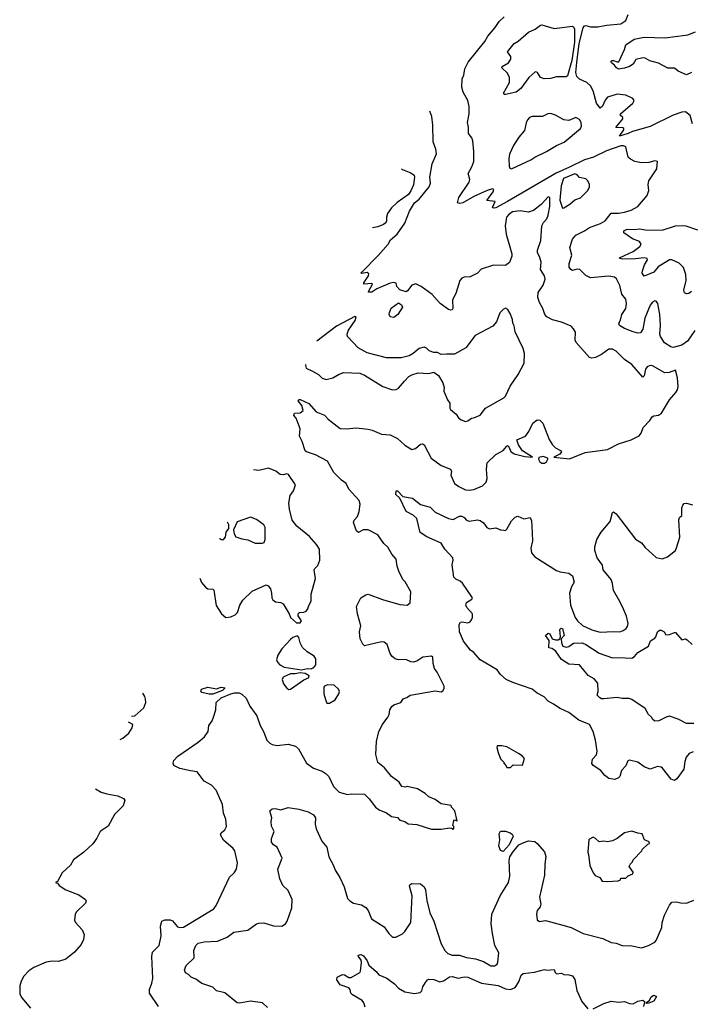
# Model space of a CAD drawing. Extents: x 2220333 to 2384341, y 721037 to 894043.
# Tile 47 of 256: x 2229336 to 2234856, y 771182 to 779280. Entities that reach past the tile are written whole.
import ezdxf

# ---------------------------------------------------------------- set-up
doc = ezdxf.new("R2010")
doc.units = 0

msp = doc.modelspace()

# ---------------------------------------------------------------- linework, layer by layer
at = {"layer": '0CON10XD'}
for points in [[(2234893.3, 776725), (2234832.4, 776637.6), (2234785, 776603.6), (2234715, 776585.6), (2234695, 776590.6), (2234644, 776624), (2234610.6, 776675), (2234605.6, 776695), (2234610.5, 776765), (2234606.4, 776856.4), (2234588.1, 776945), (2234575.7, 776965.7), (2234565, 776968.8), (2234545, 776958), (2234525, 776932), (2234482.9, 776825), (2234465.6, 776735), (2234445, 776706), (2234425, 776702), (2234385, 776714.2), (2234315, 776740.8), (2234273.8, 776765), (2234266.7, 776785), (2234281.7, 776808.3), (2234293.1, 776855), (2234325.8, 776904.2), (2234331.3, 776945), (2234325, 776981.2), (2234292.2, 777022.2), (2234277.1, 777095), (2234247.9, 777147.9), (2234231.9, 777161.9), (2234185, 777170.6), (2234035, 777157.1), (2233995.3, 777175.3), (2233945.8, 777225), (2233925, 777227.5), (2233885, 777218.8), (2233871.5, 777225), (2233858.7, 777245), (2233857.5, 777275), (2233881.2, 777345), (2233864.1, 777405.9), (2233886, 777475), (2233912.4, 777507.6), (2233985, 777542.9), (2234025, 777570.5), (2234116, 777605), (2234155, 777626.5), (2234205, 777688.5), (2234265, 777687.7), (2234315, 777698.2), (2234368.8, 777715), (2234424, 777745), (2234502, 777835), (2234513.8, 777875), (2234510, 777925), (2234514.2, 777955), (2234581.2, 778055), (2234586.7, 778115), (2234565, 778118.8), (2234515, 778105.8), (2234455, 778104.2), (2234400, 778115), (2234365, 778131.9), (2234345, 778150), (2234324.4, 778234.4), (2234305, 778242.2), (2234285, 778241.5), (2234165, 778203), (2234060.2, 778149.8), (2233985, 778126.9), (2233861.9, 778068.1), (2233752.1, 778017.9), (2233350, 777785), (2233255, 777733.8), (2233235, 777730), (2233227.5, 777735), (2233250, 777785), (2233182.5, 777792.5), (2233233.3, 777865), (2233237.5, 777885), (2233228, 777888), (2233185, 777875.5), (2233075, 777826.2), (2232985, 777773.2), (2232959.4, 777769.4), (2232938.8, 777775), (2232951.2, 777818.8), (2233035.4, 777945), (2233040, 777965), (2233027.1, 778015), (2233058.8, 778071.2), (2233073.5, 778113.5), (2233075.4, 778195), (2233066.2, 778285), (2233057.9, 778307.9), (2233030.8, 778345), (2233030.5, 778395), (2233022.5, 778435), (2233035.4, 778505.4), (2233035.8, 778565), (2233023.8, 778615), (2232987.1, 778685), (2232975.8, 778725), (2232979.2, 778795), (2232992.5, 778825), (2233000.5, 778875), (2233028.9, 778931.1), (2233165, 779101.4), (2233190, 779145), (2233249.4, 779215), (2233283.7, 779266.3), (2233325, 779304.3)], [(2234255, 778667.1), (2234175, 778644), (2234155, 778618), (2234132.2, 778567.8), (2234115, 778552.5), (2234085, 778594), (2234056.2, 778695), (2234035.3, 778735.3), (2234005, 778763.3), (2233945, 778791.5), (2233922, 778812), (2233914.8, 778845), (2233921.6, 778928.4), (2233942.4, 779085), (2233975, 779213.3), (2233985, 779229.1), (2233995, 779232.9), (2234035, 779222.2), (2234095, 779221.6), (2234165, 779235.8), (2234285, 779245.5), (2234325, 779273.1), (2234345, 779321.9)], [(2233335, 778664), (2233324.2, 778664.2), (2233318.8, 778675), (2233367.8, 778765), (2233367.5, 778805), (2233351.3, 778841.3), (2233303.3, 778885), (2233307.5, 778895), (2233358.8, 778925), (2233378.8, 778955), (2233377.7, 778977.7), (2233350, 779015), (2233405.6, 779084.4), (2233440, 779105), (2233525, 779177.5), (2233578.3, 779201.7), (2233623.8, 779235), (2233635, 779236.9), (2233735, 779207.3), (2233885, 779226.7), (2233895, 779222.5), (2233902.7, 779202.7), (2233903, 779095), (2233881.5, 778945), (2233845, 778817.5), (2233835, 778810.6), (2233755, 778809.4), (2233705, 778795.8), (2233654.1, 778794.1), (2233624.1, 778804.1), (2233597.5, 778845), (2233585, 778852.5), (2233575, 778847.5), (2233527.5, 778805), (2233460, 778715), (2233422, 778685), (2233335, 778664)], [(2234866.7, 778845), (2234825, 778827.8), (2234755.8, 778855.8), (2234725, 778882), (2234671.7, 778881.7), (2234595, 778924), (2234522.7, 778942.7), (2234485, 778964), (2234465.7, 778965.7), (2234407.4, 778952.6), (2234384.3, 778915), (2234355, 778895.6), (2234315, 778881.8), (2234265, 778874.4), (2234247.5, 778885), (2234233.3, 778905), (2234207.5, 778925), (2234203, 778937), (2234210, 778945), (2234224.1, 778945.9), (2234255, 778933.3), (2234267.5, 778935), (2234314.2, 779035), (2234325.5, 779074.5), (2234395, 779120.4), (2234475, 779135.5), (2234645, 779130), (2234815, 779153.3), (2234835.4, 779154.6), (2234898.8, 779181.2)], [(2234874.5, 778424.5), (2234855, 778493.3), (2234815, 778521.1), (2234785, 778519.1), (2234715, 778496), (2234525, 778400.9), (2234378.9, 778361.1), (2234345, 778343.8), (2234272.9, 778322.9), (2234310, 778375), (2234310, 778385), (2234300, 778390), (2234243.6, 778393.6), (2234300, 778465), (2234300, 778475), (2234277.5, 778495), (2234281.2, 778505), (2234383.3, 778595), (2234394.4, 778615), (2234382.4, 778632.4), (2234325, 778658.9), (2234255, 778667.1)], [(2232508, 774658), (2232490, 774675), (2232456.1, 774746.1), (2232442, 774785), (2232434.2, 774844.2), (2232398.8, 774885), (2232365, 774942.5), (2232332.7, 774972.7), (2232285, 775044), (2232205, 775085.8), (2232164.3, 775085.7), (2232125, 775063.8), (2232107.7, 775077.7), (2232084.2, 775145.8), (2232090, 775165), (2232116, 775195), (2232131.2, 775235), (2232137.5, 775295), (2232130, 775325), (2232045, 775418.8), (2232024.5, 775464.5), (2231985, 775493.1), (2231920.6, 775555), (2231869.7, 775649.7), (2231771.7, 775701.7), (2231696.1, 775726.1), (2231686.7, 775735), (2231661.7, 775811.7), (2231640, 775855), (2231643.6, 775916.4), (2231613, 776003), (2231593.3, 776025), (2231597, 776043), (2231645, 776046.2), (2231668.8, 776065), (2231658.3, 776108.3), (2231627.5, 776145), (2231633.9, 776156.1), (2231645, 776156.7), (2231715, 776124), (2231775.4, 776055.4), (2231845, 776026.5), (2231875, 775995.6), (2231975, 775918.5), (2232025, 775914.4), (2232105, 775924), (2232205, 775912), (2232237.5, 775905), (2232315, 775870.5), (2232385, 775865.3), (2232446.3, 775836.3), (2232505, 775781.4), (2232565, 775745.7), (2232595, 775752.5), (2232635, 775790), (2232655, 775791.2), (2232664.1, 775784.1), (2232722, 775675), (2232805, 775613.1), (2232883.2, 775583.2), (2232890, 775565), (2232884.6, 775534.6), (2232916.2, 775466.2), (2232950.6, 775440.6), (2233005, 775414.3), (2233035, 775411.4), (2233075, 775417.1), (2233144.4, 775445.6), (2233175, 775476.7), (2233184.2, 775505.8), (2233178.1, 775585), (2233185, 775636.2), (2233254, 775705), (2233315, 775738), (2233345, 775774), (2233357, 775777), (2233380, 775730), (2233405, 775711.1), (2233495, 775686.9), (2233557.5, 775682.5), (2233473.5, 775733.5), (2233441.1, 775785), (2233428, 775825), (2233498.1, 775855), (2233527.4, 775892.6), (2233559.4, 775960.6), (2233595, 775990.6), (2233617.5, 775987.5), (2233641.1, 775961.1), (2233695, 775827.1), (2233722.9, 775782.9), (2233745, 775758.6), (2233788.1, 775738.1), (2233796.2, 775725), (2233782.2, 775707.8), (2233732.5, 775682.5), (2233860.9, 775669.2), (2233989.7, 775720.3), (2234175, 775746), (2234265, 775792.5), (2234370, 775825), (2234435, 775857.5), (2234450.7, 775879.3), (2234467.5, 775925), (2234523.3, 775985), (2234542.5, 776015), (2234555, 776022.5), (2234595, 776026.7), (2234618.8, 776045), (2234685.8, 776155), (2234738, 776215), (2234750, 776235), (2234755.8, 776264.2), (2234750, 776335), (2234735, 776397.5), (2234681.5, 776378.5), (2234645, 776376.7), (2234545, 776433.8), (2234526.1, 776436.1), (2234501.2, 776425), (2234485.8, 776405), (2234475, 776350), (2234465, 776341.2), (2234375, 776443.8), (2234315.5, 776485), (2234245, 776554.6), (2234215, 776570.4), (2234185, 776570.9), (2234124.2, 776525.8), (2234075, 776501.8), (2234045, 776496.7), (2234025, 776501.9), (2233916.5, 776625), (2233909.1, 776645), (2233910.3, 776710.3), (2233895, 776738.8), (2233875, 776760), (2233795, 776792.5), (2233722.7, 776812.7), (2233675, 776836.2), (2233659.2, 776855), (2233643.3, 776905), (2233613.7, 776953.7), (2233602.2, 776995), (2233604.6, 777035.4), (2233645, 777098), (2233660.6, 777145), (2233655, 777173.3), (2233622.5, 777225), (2233627.8, 777285), (2233616.9, 777325), (2233599.4, 777365), (2233597.8, 777385), (2233626.7, 777465), (2233634, 777585), (2233647.7, 777612.3), (2233675, 777643.3), (2233686.8, 777673.2), (2233700.8, 777745), (2233699.2, 777819.2), (2233685, 777823.3), (2233628.3, 777761.7), (2233565, 777710), (2233523.9, 777696.1), (2233455, 777706.9), (2233391.3, 777698.7), (2233361.3, 777678.7), (2233344.4, 777655.6), (2233332.2, 777585), (2233341.1, 777515), (2233387.1, 777355), (2233387.1, 777335), (2233367.6, 777282.4), (2233335, 777257.5), (2233235, 777261.9), (2233135, 777228), (2233103.6, 777196.4), (2233045, 777165.8), (2232995, 777163.1), (2232975, 777155.7), (2232960, 777135), (2232925, 777027.5), (2232898.9, 776975), (2232901.2, 776905), (2232895.9, 776894.1), (2232885, 776891.2), (2232865, 776898), (2232796.1, 776946.1), (2232730.3, 777020.3), (2232641.2, 777085), (2232596.8, 777106.8), (2232565, 777097.5), (2232529.3, 777050.7), (2232516.7, 777043.3), (2232465, 777057.5), (2232441.4, 777085), (2232435, 777113.3), (2232415, 777118.6), (2232385, 777112.1), (2232274.5, 777065.5), (2232235, 777040), (2232208.3, 777038.3), (2232206.7, 777045), (2232240, 777105), (2232235, 777110), (2232170, 777105), (2232167.5, 777115), (2232206.2, 777175), (2232209.3, 777189.3), (2232195, 777200), (2232151.7, 777191.7), (2232147.5, 777195), (2232151.2, 777205), (2232288, 777342), (2232368.1, 777435), (2232389.4, 777470.6), (2232442.6, 777517.4), (2232505, 777606.2), (2232543.7, 777706.3), (2232586.9, 777773.1), (2232625, 777804), (2232706.2, 777905), (2232716.7, 777935), (2232713.3, 777985), (2232732, 778095), (2232766.4, 778176.4), (2232762.5, 778215), (2232740.8, 778275), (2232737.3, 778412.7), (2232727.5, 778485), (2232712.8, 778529.1)], [(2233385, 778054.6), (2233542.9, 778127.1), (2233575, 778148.6), (2233672.7, 778195), (2233755, 778246.2), (2233816.5, 778273.5), (2233951.2, 778385), (2233961.1, 778405), (2233956.7, 778435), (2233945, 778458.8), (2233915, 778475.7), (2233855, 778450), (2233815, 778456.2), (2233745, 778496.2), (2233705, 778508.8), (2233682.7, 778507.3), (2233640, 778485), (2233555, 778484.2), (2233533.7, 778476.3), (2233514.6, 778455.4), (2233505, 778433.3), (2233490.3, 778369.7), (2233444.2, 778315), (2233401.1, 778245), (2233369.1, 778175), (2233361.1, 778135), (2233364.4, 778074.4), (2233369.7, 778059.7), (2233385, 778054.6)], [(2232479.2, 778053.9), (2232487.3, 778047.3), (2232555, 778021.2), (2232582.3, 778002.3), (2232586.7, 777985), (2232577, 777923), (2232557, 777873), (2232536.7, 777843.3), (2232443.1, 777776.9), (2232396.4, 777733.6), (2232362.5, 777685), (2232354.4, 777655.6), (2232356, 777625), (2232349.4, 777610.6), (2232330, 777595), (2232285, 777575.6), (2232239.9, 777567.2)], [(2233805, 777730), (2233815, 777732.5), (2233865, 777762), (2233905, 777798.8), (2233952.5, 777815), (2234013.3, 777875), (2234026.7, 777905), (2234027.5, 777925), (2234012.5, 777955), (2233995, 777972.5), (2233945, 777983.3), (2233923.3, 778005), (2233905, 778013.1), (2233811.4, 777975), (2233793.3, 777915), (2233782.9, 777795), (2233805, 777730)], [(2234865, 777044.2), (2234845, 777027.5), (2234824.3, 777024.3), (2234808, 777035), (2234801.9, 777055), (2234822, 777135), (2234818.9, 777185), (2234800.9, 777240.9), (2234765, 777278.9), (2234705, 777304.4), (2234685, 777304.5), (2234591.7, 777248.3), (2234555, 777204.6), (2234475, 777172.2), (2234460, 777195), (2234461.8, 777215), (2234478.9, 777265), (2234502.5, 777305), (2234501.2, 777315), (2234475, 777320.9), (2234404.7, 777314.7), (2234300.9, 777310.9), (2234272.5, 777315), (2234277.5, 777325), (2234385.6, 777375), (2234440, 777415), (2234451.4, 777435), (2234437.5, 777455), (2234378.8, 777478.8), (2234308.1, 777528.1), (2234307.5, 777545), (2234335, 777558.8), (2234395, 777555.3), (2234441.5, 777561.5), (2234485, 777552.8), (2234625, 777549.6), (2234735, 777586.2), (2234795, 777588.2), (2234820, 777585), (2234915, 777551.8)], [(2231687.9, 776444.5), (2231688.1, 776435), (2231695.5, 776415.5), (2231745, 776389.2), (2231795, 776362), (2231825, 776331.9), (2231857.9, 776322.1), (2231915, 776333.8), (2231965, 776365.8), (2232005, 776378), (2232135, 776373.3), (2232175, 776356.7), (2232324.1, 776264.1), (2232405, 776236.7), (2232435, 776240), (2232455, 776250), (2232502.3, 776307.7), (2232540, 776345), (2232565, 776358.8), (2232615, 776376.7), (2232705, 776371.2), (2232745, 776382.5), (2232783.3, 776355), (2232818.8, 776295), (2232830, 776255), (2232826.7, 776225), (2232856.7, 776155), (2232875.9, 776125.9), (2232876.4, 776086.4), (2232883.3, 776075), (2232927.5, 776035), (2232947.5, 776005), (2232969.3, 775989.3), (2233005, 775976.2), (2233025, 775981.2), (2233055, 776003.8), (2233073.9, 776006.1), (2233125, 776028.8), (2233170, 776085), (2233320.9, 776169.1), (2233335.8, 776185), (2233372.5, 776265), (2233437.9, 776362.1), (2233488.8, 776455), (2233490, 776535), (2233481.2, 776575), (2233415, 776712.5), (2233406.4, 776763.6), (2233394.2, 776785), (2233392.5, 776815), (2233373.9, 776863.9), (2233355, 776897.5), (2233335, 776907.5), (2233315, 776897.5), (2233289.3, 776870.7), (2233261.2, 776795), (2233231.2, 776758.8), (2233085, 776682), (2233007.9, 776582.1), (2232915, 776528.8), (2232849.3, 776529.3), (2232805, 776527.5), (2232775, 776542.5), (2232745, 776543.3), (2232706.4, 776556.4), (2232685, 776577.5), (2232665, 776586.7), (2232625, 776576.2), (2232575, 776533.8), (2232543, 776517), (2232475, 776499.2), (2232355, 776500.6), (2232195, 776541.4), (2232122.6, 776582.6), (2232034.3, 776675), (2232031.4, 776695), (2232042.1, 776727.9), (2232098, 776805), (2232106.7, 776836.7), (2232095, 776840), (2231945, 776759.5), (2231781.8, 776635.5)], [(2232415, 776831.2), (2232385, 776836.7), (2232376.2, 776855), (2232378.8, 776871.2), (2232395, 776907.5), (2232455, 776952.5), (2232480, 776935), (2232486.2, 776915), (2232450, 776855), (2232415, 776831.2)], [(2233655, 775632.9), (2233672.2, 775645), (2233684.5, 775665), (2233684, 775675), (2233645, 775688.9), (2233610.3, 775679.7), (2233606.3, 775665), (2233616.8, 775645), (2233633.6, 775633.6), (2233655, 775632.9)], [(2230819, 774686.2), (2230831.7, 774651.7), (2230865, 774612.5), (2230885, 774600), (2230925, 774597.5), (2230935, 774587.5), (2230952.7, 774462.7), (2230996.2, 774395), (2231032.5, 774365), (2231075, 774368), (2231108.8, 774385), (2231128, 774405), (2231148, 774465), (2231172.8, 774507.2), (2231248.9, 774581.1), (2231365, 774631.2), (2231382.5, 774625), (2231400, 774600), (2231410, 774565), (2231411.2, 774525), (2231419.5, 774509.5), (2231442.7, 774492.7), (2231485, 774488), (2231505, 774476.7), (2231554, 774395), (2231565, 774363.3), (2231615, 774320), (2231645, 774320), (2231656.7, 774335), (2231628.3, 774378.3), (2231627.5, 774395), (2231640, 774405), (2231675, 774407.5), (2231695, 774416.2), (2231708.8, 774435), (2231712.5, 774455), (2231735, 774500), (2231734, 774555), (2231771.2, 774685), (2231761.2, 774755), (2231765, 774767.5), (2231789.2, 774790.8), (2231805.8, 774835), (2231804.4, 774924.4), (2231778, 774965), (2231720.9, 775030.9), (2231616.7, 775115), (2231578.8, 775165), (2231556.2, 775255), (2231552.5, 775305), (2231562.7, 775367.3), (2231590, 775405), (2231606.7, 775455), (2231549.7, 775539.7), (2231535, 775545.8), (2231505, 775536), (2231479.5, 775539.5), (2231445, 775566), (2231385, 775592), (2231305, 775574), (2231260.4, 775577.8)], [(2234878.8, 773258.8), (2234846.2, 773245), (2234822.5, 773215), (2234810.3, 773179.7), (2234803.1, 773115), (2234745, 773035.8), (2234725, 773024.2), (2234698.8, 773035), (2234628, 773125), (2234615, 773134), (2234585, 773137.5), (2234525, 773116), (2234475, 773136.7), (2234425, 773174), (2234355, 773191.2), (2234341.2, 773185), (2234326, 773145), (2234289.4, 773105), (2234274.5, 773055.5), (2234265, 773044.3), (2234235, 773030.4), (2234185, 773039.1), (2234151.1, 773065), (2234118.8, 773105), (2234055, 773146.2), (2234045, 773162.5), (2234051.3, 773198.7), (2234083.3, 773235), (2234090, 773265), (2234075.9, 773354.1), (2234055.6, 773425), (2234025.7, 773485), (2233938, 773518), (2233855, 773582), (2233785, 773615.8), (2233728.8, 773651.2), (2233685.4, 773675.4), (2233652.6, 773712.6), (2233595, 773741.4), (2233555, 773773.3), (2233395, 773830), (2233340.8, 773855), (2233294.6, 773894.6), (2233265, 773934), (2233127.5, 774015), (2233074, 774075), (2233046, 774095), (2232988.6, 774168.6), (2232955.4, 774245), (2232952.1, 774305), (2232965, 774324.2), (2232975, 774328.6), (2233025, 774318.8), (2233045, 774328.8), (2233055, 774343.3), (2233063.1, 774365), (2233064, 774395), (2233016.2, 774445), (2233008, 774465), (2233015, 774486.2), (2233057.5, 774515), (2233062.5, 774525), (2232982, 774645), (2232962.2, 774662.2), (2232925, 774679.2), (2232910.8, 774695), (2232896.1, 774796.1), (2232903.8, 774835), (2232901.2, 774855), (2232835, 774926.7), (2232804, 774975), (2232688.2, 775028.2), (2232632.1, 775062.1), (2232605, 775177.5), (2232575, 775205.7), (2232518, 775235), (2232464.3, 775344.3), (2232433.1, 775375), (2232435, 775406.2), (2232446.2, 775405), (2232489.5, 775359.5), (2232570, 775345), (2232635, 775294.2), (2232715, 775272), (2232755, 775230), (2232865, 775178), (2232905, 775170), (2232955, 775196.7), (2232975, 775196.2), (2232995, 775186.2), (2233015, 775163.8), (2233035, 775156.2), (2233105, 775168), (2233125, 775162), (2233155, 775143.3), (2233182.5, 775105), (2233203.6, 775093.6), (2233255, 775100), (2233295, 775083.8), (2233321.7, 775081.7), (2233335, 775080), (2233345, 775090), (2233385, 775160), (2233415, 775190), (2233435, 775196.7), (2233486.4, 775176.4), (2233536.7, 775185), (2233548.1, 775158.1), (2233552.9, 775115), (2233556, 774995), (2233542.9, 774935), (2233549.2, 774895), (2233575, 774862.5), (2233755, 774750), (2233785, 774738), (2233855, 774728), (2233885.8, 774705.8), (2233900, 774655), (2233878.8, 774615), (2233862, 774565), (2233870, 774465), (2233908.1, 774365), (2233928.1, 774335), (2233967.3, 774297.3), (2234045, 774263.1), (2234115, 774241.8), (2234225, 774249.5), (2234275, 774245.6), (2234304.5, 774255.5), (2234326.6, 774273.4), (2234339.1, 774290.9), (2234344.2, 774314.2), (2234330, 774375), (2234305, 774433.3), (2234277.1, 774495), (2234224.2, 774585), (2234215.9, 774644.1), (2234205, 774676.7), (2234140, 774755), (2234132, 774795), (2234088.1, 774855), (2234070.5, 774915), (2234070.5, 774945), (2234085.5, 775004.5), (2234122, 775065), (2234195.7, 775154.3), (2234215, 775227.5), (2234225, 775233.3), (2234245, 775216.7), (2234405, 775007.5), (2234455, 774976.5), (2234485, 774940.6), (2234575, 774856), (2234625, 774846.2), (2234667, 774863), (2234735, 774913.8), (2234746.2, 774946.2), (2234770.6, 775025), (2234762.7, 775167.3), (2234767.5, 775185), (2234786.1, 775203.9), (2234786.9, 775265), (2234793.2, 775286.8), (2234805, 775300), (2234825, 775303.3), (2234875, 775291.2)], [(2230982.4, 775016.2), (2230985, 775010), (2230995, 775004), (2231015, 775004.3), (2231031.4, 775025), (2231035.8, 775064.2), (2231058.6, 775095), (2231058.1, 775125), (2231047.4, 775147.5)], [(2231273.9, 774973.9), (2231335, 774974), (2231348.8, 774981.2), (2231355.7, 775004.3), (2231356.2, 775105), (2231345, 775125.8), (2231285, 775170), (2231235, 775188), (2231125, 775151.2), (2231095.8, 775085), (2231101.2, 775051.2), (2231115, 775027.5), (2231165, 775010), (2231215, 775003.3), (2231273.9, 774973.9)], [(2230477.8, 771165), (2230405.6, 771275), (2230405.6, 771305), (2230424.7, 771355.3), (2230431.2, 771395), (2230424.2, 771575.8), (2230428.3, 771611.7), (2230483.8, 771665), (2230502, 771745), (2230494, 771825), (2230507.5, 771865), (2230531.7, 771878.3), (2230575, 771877.5), (2230595, 771868), (2230635, 771820.8), (2230655, 771814.2), (2230685, 771817.1), (2230933, 771967), (2230954, 771995), (2231063, 772227), (2231101.2, 772265), (2231120, 772295), (2231130, 772345), (2231108, 772445), (2231093.8, 772465), (2231015, 772533.3), (2230990, 772575), (2230995, 772592.5), (2231025, 772616.7), (2231038, 772645), (2231033.3, 772705), (2231013.8, 772755), (2231006.2, 772825), (2230954, 772945), (2230915.8, 772985.8), (2230855, 773016.7), (2230797.5, 773095), (2230741.7, 773101.7), (2230655, 773122.5), (2230605, 773147.5), (2230598.8, 773165), (2230605, 773187.5), (2230637, 773223), (2230805, 773337.1), (2230857.9, 773382.1), (2230887.1, 773425), (2230894, 773476), (2230920, 773515), (2230931.4, 773545), (2230949.4, 773605), (2230954, 773665), (2230995, 773703.1), (2231075, 773736.2), (2231105.5, 773745.5), (2231143.4, 773743.4), (2231165, 773732.5), (2231199.5, 773699.5), (2231229.4, 773635), (2231287.8, 773555), (2231316.2, 773475), (2231343.8, 773425), (2231371.2, 773355), (2231395, 773330), (2231415, 773318.8), (2231455, 773310), (2231545, 773321.2), (2231605.8, 773305.8), (2231632.3, 773282.3), (2231698, 773165), (2231755, 773125.8), (2231825, 773099.2), (2231859.1, 773079.1), (2231880, 773055), (2231918.8, 772975), (2231965, 772927.5), (2232035, 772907.5), (2232065, 772912.5), (2232175, 772910), (2232213, 772873), (2232265, 772802.5), (2232295, 772782.5), (2232355, 772756.7), (2232396.4, 772726.4), (2232445, 772720), (2232466.4, 772696.4), (2232505, 772686.7), (2232535, 772668), (2232605, 772662.5), (2232725, 772624), (2232805, 772624.2), (2232875, 772633.3), (2232891.7, 772631.7), (2232905, 772622.5), (2232910, 772625), (2232910, 772645), (2232902.5, 772652.5), (2232908.3, 772691.7), (2232915, 772700), (2232938.3, 772691.7), (2232916.7, 772775), (2232890, 772805), (2232887, 772817), (2232805, 772832.5), (2232755, 772866), (2232705, 772890), (2232675, 772916.7), (2232610, 772955), (2232525, 772972.5), (2232505, 772967.5), (2232482.5, 772975), (2232459.3, 773009.3), (2232396.1, 773056.1), (2232337.7, 773127.7), (2232285, 773172.5), (2232267, 773237), (2232272, 773345), (2232292, 773425), (2232323.3, 773485), (2232367.5, 773545), (2232377.5, 773565), (2232383.3, 773605), (2232399.3, 773630.7), (2232415, 773646.2), (2232472.5, 773665), (2232493.3, 773695), (2232522.5, 773705), (2232550, 773725), (2232755, 773760), (2232805, 773752.5), (2232819.3, 773760.7), (2232829.3, 773780.7), (2232829.3, 773799.3), (2232773.3, 773915), (2232750, 773945), (2232738.8, 773985), (2232736.4, 774036.4), (2232727, 774047), (2232655, 774037.1), (2232605, 774005.8), (2232575, 773997.1), (2232555, 773999.2), (2232515, 774017.5), (2232455, 774016), (2232427.5, 774025), (2232402.7, 774042.7), (2232385, 774067.5), (2232360.7, 774140.7), (2232335, 774160), (2232315, 774164), (2232175, 774132), (2232160, 774145), (2232139.5, 774189.5), (2232133.8, 774245), (2232143.8, 774295), (2232116, 774395), (2232108, 774455), (2232143.8, 774525), (2232185, 774551.2), (2232205.8, 774555.8), (2232323, 774513), (2232465, 774471.2), (2232525, 774464), (2232551.2, 774485), (2232556.7, 774575), (2232508, 774658)], [(2234885, 773491.5), (2234825, 773492.2), (2234755, 773528.8), (2234685, 773551.2), (2234656.1, 773543.9), (2234597.3, 773512.7), (2234565, 773510), (2234546.7, 773525), (2234536.7, 773545), (2234511.2, 773565), (2234483.3, 773615), (2234375, 773690), (2234353.6, 773696.4), (2234296.4, 773696.4), (2234255, 773706.2), (2234145, 773693.8), (2234125, 773693.8), (2234111.7, 773701.7), (2234090, 773725), (2234096.2, 773755), (2234093.8, 773825), (2234065, 773860), (2234015, 773886.7), (2233945, 773974.2), (2233855, 773980.6), (2233795, 774018.2), (2233745, 774090), (2233715, 774110), (2233691.2, 774115), (2233694, 774175), (2233663.8, 774215), (2233685, 774235.8), (2233699.4, 774229.4), (2233719.2, 774189.2), (2233745, 774180.8), (2233768.6, 774181.4), (2233781.2, 774188.8), (2233786.4, 774203.6), (2233782.5, 774265), (2233794.2, 774275.8), (2233805, 774272.5), (2233818, 774215), (2233793, 774187), (2233795.6, 774155), (2233807.5, 774127.5), (2233835, 774120), (2233855, 774124.4), (2233895, 774151.4), (2233965, 774156.2), (2233995, 774142.7), (2234105, 774071.3), (2234215, 774030.8), (2234265.7, 774034.3), (2234375, 774028.6), (2234397.6, 774042.4), (2234425, 774075.8), (2234511.4, 774128.6), (2234529.4, 774170.6), (2234565, 774193.3), (2234573.3, 774205), (2234586.7, 774245), (2234601.7, 774258.3), (2234615, 774260), (2234640, 774245), (2234655, 774222.5), (2234685, 774223.8), (2234725, 774241.2), (2234735, 774240), (2234785, 774180), (2234815, 774187.5), (2234830.7, 774180.7), (2234871.1, 774141.1)], [(2231655, 773933.3), (2231705, 773943.8), (2231735, 773941.2), (2231758.3, 773951.7), (2231773.8, 773975), (2231773.3, 774025), (2231760, 774045), (2231702.7, 774082.7), (2231665, 774116.7), (2231643.8, 774155), (2231635, 774200), (2231625, 774210), (2231615, 774210), (2231585, 774200), (2231565, 774183.8), (2231493.8, 774105), (2231462, 774055), (2231451.2, 774015), (2231457.3, 773997.3), (2231476.2, 773975), (2231514.5, 773954.5), (2231655, 773933.3)], [(2231552, 773772), (2231565, 773773.3), (2231675, 773851.2), (2231713, 773867), (2231720, 773885), (2231685, 773904), (2231645, 773908.8), (2231605, 773899.2), (2231565, 773899.4), (2231505, 773872), (2231496, 773855), (2231507.3, 773817.3), (2231535, 773783.3), (2231552, 773772)], [(2230257.1, 773551.1), (2230285, 773556.2), (2230358.3, 773621.7), (2230373.3, 773665), (2230373, 773693), (2230367.5, 773715), (2230350.9, 773740.6)], [(2230895, 773733.1), (2230836.4, 773746.4), (2230827.5, 773755), (2230832.5, 773775), (2230885, 773791.1), (2230955, 773778.2), (2230995, 773789.7), (2231026.2, 773785), (2231005.9, 773764.1), (2230925, 773734.4), (2230895, 773733.1)], [(2231885, 773660), (2231933, 773687), (2231962.5, 773735), (2231967.5, 773755), (2231960, 773775), (2231925, 773807.5), (2231870.7, 773809.3), (2231845, 773800), (2231838.3, 773791.7), (2231838.8, 773735), (2231855, 773680), (2231865, 773660), (2231885, 773660)], [(2230162.9, 773360.8), (2230185, 773370), (2230235, 773412.5), (2230262.5, 773455), (2230266.7, 773485), (2230233, 773502.3)], [(2233375, 773130), (2233398.3, 773151.7), (2233475, 773150), (2233490, 773205), (2233472.5, 773225), (2233442.5, 773245), (2233345, 773299.2), (2233305, 773307.5), (2233265, 773307.5), (2233262.5, 773295), (2233273.6, 773253.6), (2233295, 773200), (2233320, 773175), (2233320, 773165), (2233340, 773145), (2233345, 773130), (2233375, 773130)], [(2229961.2, 772953.4), (2230008.3, 772928.3), (2230053.2, 772913.2), (2230145, 772897.1), (2230190, 772875), (2230201.7, 772861.7), (2230188.8, 772815), (2230115.5, 772744.5), (2230063.4, 772646.6), (2230000, 772605), (2229972, 772548), (2229937.3, 772502.7), (2229865, 772433.3), (2229780.5, 772369.5), (2229755, 772327.5), (2229687, 772263), (2229648.3, 772191.7), (2229630, 772185), (2229648.3, 772178.3), (2229660.7, 772160.7), (2229715, 772123.3), (2229822.7, 772082.7), (2229876.7, 772045), (2229883.6, 772033.6), (2229878.8, 772015), (2229805, 771942.5), (2229792.5, 771925), (2229786.7, 771875), (2229796.7, 771855), (2229851.2, 771795), (2229866.1, 771756.1), (2229861.2, 771715), (2229842, 771675), (2229788.3, 771611.7), (2229717, 771553), (2229655, 771533.8), (2229605, 771536.2), (2229555, 771529.2), (2229453.3, 771485), (2229412.1, 771457.9), (2229370, 771415), (2229348.3, 771371.7), (2229338.8, 771335), (2229336.2, 771265), (2229353.8, 771235), (2229425, 771150)], [(2231377, 771157), (2231334.1, 771194.1), (2231235, 771209.2), (2231145, 771190.8), (2231125, 771194.4), (2231025, 771276.7), (2230955, 771293.3), (2230925, 771323.3), (2230835, 771353.8), (2230785, 771388.8), (2230747.5, 771405), (2230726.4, 771426.4), (2230700.7, 771440.7), (2230693.8, 771465), (2230707.7, 771502.3), (2230772.5, 771565), (2230773, 771573), (2230770, 771625), (2230786.2, 771665), (2230805, 771685.8), (2230855, 771697.1), (2230965, 771702.9), (2231044.5, 771735.5), (2231100, 771775), (2231215, 771792.9), (2231285, 771844), (2231305, 771850), (2231345, 771852.2), (2231425, 771829.2), (2231495, 771826.2), (2231525, 771843.8), (2231538.8, 771865), (2231577.5, 771975), (2231580, 772045), (2231545, 772117.5), (2231500.8, 772160.8), (2231476.7, 772215), (2231460.8, 772295), (2231497.5, 772385), (2231456.7, 772475), (2231425, 772493.3), (2231408.8, 772515), (2231410, 772545), (2231431.2, 772605), (2231408.3, 772648.3), (2231406.2, 772685), (2231411.2, 772715), (2231396.2, 772775), (2231415, 772790), (2231441.7, 772791.7), (2231485, 772782), (2231545, 772800), (2231635, 772788.6), (2231710, 772765), (2231755, 772740), (2231771.1, 772715), (2231769.2, 772665), (2231776.2, 772625), (2231824.3, 772525), (2231863.6, 772473.6), (2231880, 772395), (2231919.4, 772325), (2231931.9, 772285), (2231970, 772225), (2232008.1, 772148.1), (2232033.7, 772053.7), (2232052.3, 772032.3), (2232084.7, 772014.7), (2232149.5, 771999.5), (2232185, 771979.4), (2232204.7, 771954.7), (2232231.8, 771885), (2232335, 771820), (2232375, 771764.2), (2232403.8, 771735), (2232432.5, 771735), (2232486.8, 771763.2), (2232507.5, 771782.5), (2232554.4, 771855), (2232567.5, 772075), (2232544, 772155), (2232547.5, 772165), (2232565, 772176.7), (2232635, 772172), (2232665, 772150), (2232675.7, 772125), (2232687.1, 772035), (2232712.2, 771935), (2232744.4, 771865), (2232805, 771681.2), (2232835, 771623.8), (2232861.3, 771601.3), (2232895, 771587.5), (2232955, 771587.5), (2233015, 771567.8), (2233086.6, 771556.6), (2233154.2, 771534.2), (2233215, 771499.2), (2233245, 771500), (2233265, 771514), (2233271.3, 771528.7), (2233280, 771605), (2233245.9, 771665.9), (2233228.1, 771765), (2233217.8, 771845), (2233222.2, 771925), (2233290.9, 772075), (2233358.8, 772185), (2233371.1, 772235), (2233364.5, 772365), (2233371.2, 772395), (2233395.3, 772435), (2233445, 772492.9), (2233485, 772514.2), (2233525, 772526), (2233575, 772521.2), (2233595, 772506.2), (2233655, 772436.7), (2233667, 772397), (2233658.1, 772335), (2233655.6, 772245), (2233615.6, 772065), (2233626, 772005), (2233620, 771985), (2233595.8, 771954.2), (2233590, 771925), (2233596.8, 771876.8), (2233613.4, 771863.4), (2233665, 771871.2), (2233806, 771834), (2233874.4, 771814.4), (2233975, 771765.8), (2234135, 771723.8), (2234205, 771691.2), (2234245, 771686.2), (2234295, 771666.2), (2234373.6, 771663.6), (2234455, 771648), (2234512.5, 771665), (2234565, 771694), (2234575, 771706.2), (2234622.2, 771815), (2234625.6, 771855), (2234642.5, 771915), (2234685, 771997.5), (2234705, 772022.5), (2234743.6, 772026.4), (2234776.4, 772016.4), (2234825, 772013.3), (2234885, 772040)], [(2233315, 772439.6), (2233295, 772447.8), (2233280, 772485), (2233288.8, 772535), (2233283.3, 772585), (2233295, 772607.5), (2233335, 772606.7), (2233373.9, 772593.9), (2233390.5, 772580.5), (2233397.5, 772565), (2233364.5, 772495), (2233315, 772439.6)], [(2234175, 772193.8), (2234261.7, 772198.3), (2234280, 772205), (2234285, 772220), (2234325, 772220), (2234345, 772240), (2234382.5, 772255), (2234385, 772270), (2234352.5, 772315), (2234363, 772337), (2234380, 772355), (2234385, 772370), (2234456.4, 772443.6), (2234460, 772455), (2234505, 772500), (2234520, 772505), (2234518.3, 772518.3), (2234480, 772535), (2234460, 772585), (2234425, 772590), (2234375, 772607.5), (2234315, 772592.5), (2234253.6, 772546.4), (2234215, 772527.5), (2234175, 772520), (2234145, 772523.3), (2234105, 772517.5), (2234075, 772546.7), (2234055, 772556.7), (2234021.7, 772538.3), (2234011.2, 772435), (2234018.8, 772415), (2234028, 772325), (2234055, 772262.5), (2234071.7, 772241.7), (2234110, 772225), (2234130, 772195), (2234175, 772193.8)], [(2232179.5, 771159.5), (2232169.2, 771195), (2232155, 771213.8), (2232075, 771260.8), (2232062.5, 771275), (2232055.7, 771305), (2232045, 771318), (2231975, 771343.8), (2231946.2, 771385), (2231950, 771405), (2231993.6, 771426.4), (2232010, 771425), (2232045, 771403.3), (2232065, 771403.3), (2232135, 771443.3), (2232141.2, 771455), (2232150, 771525), (2232146.2, 771545), (2232124, 771575), (2232123.3, 771585), (2232130.8, 771589.2), (2232145, 771591.2), (2232165, 771581.2), (2232195, 771541.2), (2232209.2, 771505), (2232271.2, 771451.2), (2232292.5, 771425), (2232358.3, 771398.3), (2232421.2, 771351.2), (2232453.3, 771315), (2232505, 771286), (2232585, 771272.5), (2232631.2, 771278.8), (2232645.6, 771294.4), (2232654.5, 771325.5), (2232676.8, 771363.2), (2232693.8, 771385), (2232705, 771390), (2232745.7, 771385.7), (2232795, 771366.2), (2232825, 771376.2), (2232875, 771409.4), (2232895, 771411.4), (2232945, 771398.6), (2232959.1, 771400.9), (2232995, 771408.9), (2233025, 771404.4), (2233136.7, 771356.7), (2233273.2, 771336.8), (2233335, 771309.4), (2233375, 771304.4), (2233415, 771322), (2233444, 771366), (2233465, 771421.8), (2233481.5, 771435), (2233574.3, 771445.7), (2233655, 771468.8), (2233675, 771462.5), (2233735, 771467.5), (2233742.5, 771445), (2233755, 771433.8), (2233795, 771437.5), (2233815, 771426.7), (2233856.1, 771426.1), (2233885, 771417.5), (2233905, 771387.5), (2233922.5, 771295), (2233964.4, 771204.4), (2234013.8, 771145)], [(2234495, 771190), (2234490, 771195), (2234520, 771215), (2234532.5, 771245), (2234555, 771256.7), (2234576.4, 771246.4), (2234555, 771207.5), (2234515, 771192.5), (2234495, 771190)], [(2234055, 771144.2), (2234145, 771190), (2234205, 771207.5), (2234265, 771200), (2234315, 771206.7), (2234355, 771190), (2234385, 771187.5), (2234425, 771207.5), (2234465, 771217.5), (2234480, 771205), (2234475, 771190), (2234470, 771165)]]:
    msp.add_lwpolyline(points, dxfattribs=at)

doc.saveas('drawing.dxf')
